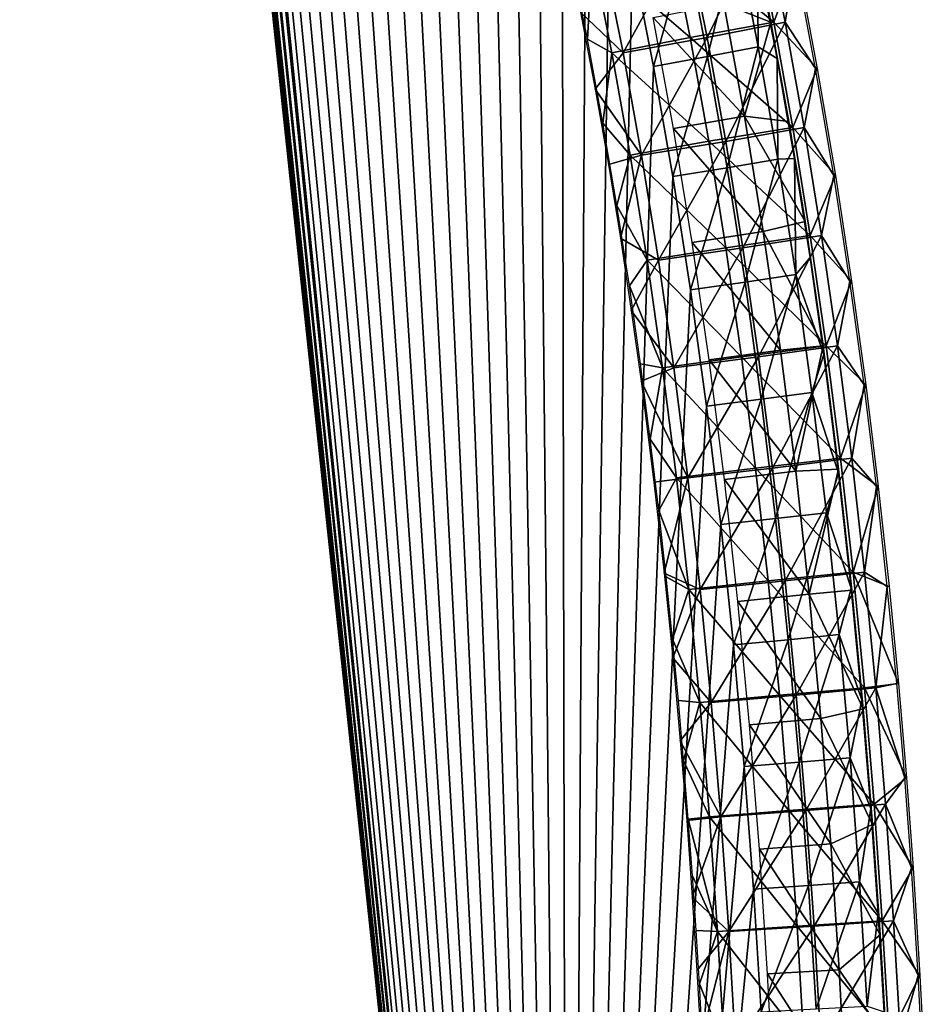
# Model space of a CAD drawing. Header units: millimetres. Extents: x -12 to 310, y -379 to 242.
# Tile 11 of 256: x 133 to 194, y -246 to -180. Entities that reach past the tile are written whole.
import ezdxf

# ---------------------------------------------------------------- set-up
doc = ezdxf.new("R2010")
doc.units = ezdxf.units.MM
doc.header["$LTSCALE"] = 65.185185
for name, color, linetype in [('15', 7, 'CONTINUOUS'), ('17', 7, 'CONTINUOUS'), ('24', 7, 'CONTINUOUS'), ('38', 7, 'CONTINUOUS')]:
    doc.layers.add(name, color=color, linetype=linetype)

msp = doc.modelspace()

# ---------------------------------------------------------------- linework, layer by layer
at = {"layer": '15', "linetype": 'CONTINUOUS'}
for points in [[(183.25, -180.215, -170.625), (180.067, -178.967, -174.761), (181.926, -173.527, -170.523), (183.25, -180.215, -170.625)], [(181.461, -186.549, -174.869), (175.315, -179.892, -174.399), (180.067, -178.967, -174.761), (181.461, -186.549, -174.869)], [(181.461, -186.549, -174.869), (180.067, -178.967, -174.761), (183.25, -180.215, -170.625), (181.461, -186.549, -174.869)], [(176.691, -187.382, -174.504), (175.315, -179.892, -174.399), (181.461, -186.549, -174.869), (176.691, -187.382, -174.504)], [(184.461, -186.925, -170.718), (181.461, -186.549, -174.869), (183.25, -180.215, -170.625), (184.461, -186.925, -170.718)], [(182.737, -194.346, -174.967), (176.691, -187.382, -174.504), (181.461, -186.549, -174.869), (182.737, -194.346, -174.967)], [(182.737, -194.346, -174.967), (181.461, -186.549, -174.869), (185.558, -193.656, -170.802), (182.737, -194.346, -174.967)], [(185.558, -193.656, -170.802), (181.461, -186.549, -174.869), (184.461, -186.925, -170.718), (185.558, -193.656, -170.802)], [(177.952, -195.087, -174.601), (176.691, -187.382, -174.504), (182.737, -194.346, -174.967), (177.952, -195.087, -174.601)], [(186.773, -202.054, -170.895), (182.737, -194.346, -174.967), (185.558, -193.656, -170.802), (186.773, -202.054, -170.895)], [(183.891, -202.343, -175.055), (177.952, -195.087, -174.601), (182.737, -194.346, -174.967), (183.891, -202.343, -175.055)], [(183.891, -202.343, -175.055), (182.737, -194.346, -174.967), (186.773, -202.054, -170.895), (183.891, -202.343, -175.055)], [(179.093, -202.995, -174.689), (177.952, -195.087, -174.601), (183.891, -202.343, -175.055), (179.093, -202.995, -174.689)], [(184.924, -210.505, -175.135), (179.093, -202.995, -174.689), (183.891, -202.343, -175.055), (184.924, -210.505, -175.135)], [(184.924, -210.505, -175.135), (183.891, -202.343, -175.055), (186.773, -202.054, -170.895), (184.924, -210.505, -175.135)], [(187.822, -210.367, -170.976), (184.924, -210.505, -175.135), (186.773, -202.054, -170.895), (187.822, -210.367, -170.976)], [(180.116, -211.076, -174.768), (179.093, -202.995, -174.689), (184.924, -210.505, -175.135), (180.116, -211.076, -174.768)], [(185.836, -218.8, -175.205), (180.116, -211.076, -174.768), (184.924, -210.505, -175.135), (185.836, -218.8, -175.205)], [(185.836, -218.8, -175.205), (184.924, -210.505, -175.135), (187.822, -210.367, -170.976), (185.836, -218.8, -175.205)], [(188.721, -218.55, -171.045), (185.836, -218.8, -175.205), (187.822, -210.367, -170.976), (188.721, -218.55, -171.045)], [(181.02, -219.295, -174.837), (180.116, -211.076, -174.768), (185.836, -218.8, -175.205), (181.02, -219.295, -174.837)], [(189.48, -226.546, -171.103), (185.836, -218.8, -175.205), (188.721, -218.55, -171.045), (189.48, -226.546, -171.103)], [(186.63, -227.195, -175.266), (181.02, -219.295, -174.837), (185.836, -218.8, -175.205), (186.63, -227.195, -175.266)], [(186.63, -227.195, -175.266), (185.836, -218.8, -175.205), (189.48, -226.546, -171.103), (186.63, -227.195, -175.266)], [(181.806, -227.618, -174.898), (181.02, -219.295, -174.837), (186.63, -227.195, -175.266), (181.806, -227.618, -174.898)], [(190.113, -234.346, -171.152), (186.63, -227.195, -175.266), (189.48, -226.546, -171.103), (190.113, -234.346, -171.152)], [(187.305, -235.657, -175.318), (181.806, -227.618, -174.898), (186.63, -227.195, -175.266), (187.305, -235.657, -175.318)], [(187.305, -235.657, -175.318), (186.63, -227.195, -175.266), (190.113, -234.346, -171.152), (187.305, -235.657, -175.318)], [(182.476, -236.01, -174.949), (181.806, -227.618, -174.898), (187.305, -235.657, -175.318), (182.476, -236.01, -174.949)], [(190.622, -241.79, -171.191), (187.305, -235.657, -175.318), (190.113, -234.346, -171.152), (190.622, -241.79, -171.191)], [(187.864, -244.152, -175.361), (182.476, -236.01, -174.949), (187.305, -235.657, -175.318), (187.864, -244.152, -175.361)], [(187.864, -244.152, -175.361), (187.305, -235.657, -175.318), (190.622, -241.79, -171.191), (187.864, -244.152, -175.361)], [(183.031, -244.439, -174.992), (182.476, -236.01, -174.949), (187.864, -244.152, -175.361), (183.031, -244.439, -174.992)], [(191.019, -248.764, -171.222), (187.864, -244.152, -175.361), (190.622, -241.79, -171.191), (191.019, -248.764, -171.222)], [(188.306, -252.649, -175.395), (183.031, -244.439, -174.992), (187.864, -244.152, -175.361), (188.306, -252.649, -175.395)], [(183.47, -252.869, -175.026), (183.031, -244.439, -174.992), (188.306, -252.649, -175.395), (183.47, -252.869, -175.026)], [(188.306, -252.649, -175.395), (187.864, -244.152, -175.361), (191.019, -248.764, -171.222), (188.306, -252.649, -175.395)]]:
    msp.add_3dface(points, dxfattribs=at)
at = {"layer": '17', "linetype": 'CONTINUOUS'}
for points in [[(178.943, -181.25, -162.771), (182.854, -173.289, -165.57), (177.592, -174.424, -162.667), (178.943, -181.25, -162.771)], [(184.224, -180.21, -165.675), (182.854, -173.289, -165.57), (178.943, -181.25, -162.771), (184.224, -180.21, -165.675)], [(184.224, -180.21, -165.675), (184.883, -176.035, -171.503), (182.854, -173.289, -165.57), (184.224, -180.21, -165.675)], [(173.282, -182.29, -164.84), (177.592, -174.424, -162.667), (171.95, -175.559, -164.737), (173.282, -182.29, -164.84)], [(178.943, -181.25, -162.771), (177.592, -174.424, -162.667), (173.282, -182.29, -164.84), (178.943, -181.25, -162.771)], [(173.282, -182.29, -164.84), (171.95, -175.559, -164.737), (170.406, -179.546, -170.385), (173.282, -182.29, -164.84)], [(186.264, -183.328, -171.609), (184.883, -176.035, -171.503), (184.224, -180.21, -165.675), (186.264, -183.328, -171.609)], [(171.393, -184.729, -170.461), (173.282, -182.29, -164.84), (170.406, -179.546, -170.385), (171.393, -184.729, -170.461)], [(180.202, -188.253, -162.868), (184.224, -180.21, -165.675), (178.943, -181.25, -162.771), (180.202, -188.253, -162.868)], [(185.5, -187.313, -165.773), (184.224, -180.21, -165.675), (180.202, -188.253, -162.868), (185.5, -187.313, -165.773)], [(185.5, -187.313, -165.773), (186.264, -183.328, -171.609), (184.224, -180.21, -165.675), (185.5, -187.313, -165.773)], [(174.523, -189.194, -164.935), (178.943, -181.25, -162.771), (173.282, -182.29, -164.84), (174.523, -189.194, -164.935)], [(180.202, -188.253, -162.868), (178.943, -181.25, -162.771), (174.523, -189.194, -164.935), (180.202, -188.253, -162.868)], [(174.523, -189.194, -164.935), (173.282, -182.29, -164.84), (171.393, -184.729, -170.461), (174.523, -189.194, -164.935)], [(187.496, -190.548, -171.704), (186.264, -183.328, -171.609), (185.5, -187.313, -165.773), (187.496, -190.548, -171.704)], [(172.291, -189.816, -170.53), (174.523, -189.194, -164.935), (171.393, -184.729, -170.461), (172.291, -189.816, -170.53)], [(181.359, -195.44, -162.957), (185.5, -187.313, -165.773), (180.202, -188.253, -162.868), (181.359, -195.44, -162.957)], [(186.673, -194.598, -165.864), (185.5, -187.313, -165.773), (181.359, -195.44, -162.957), (186.673, -194.598, -165.864)], [(186.673, -194.598, -165.864), (187.496, -190.548, -171.704), (185.5, -187.313, -165.773), (186.673, -194.598, -165.864)], [(175.665, -196.282, -165.023), (180.202, -188.253, -162.868), (174.523, -189.194, -164.935), (175.665, -196.282, -165.023)], [(181.359, -195.44, -162.957), (180.202, -188.253, -162.868), (175.665, -196.282, -165.023), (181.359, -195.44, -162.957)], [(173.102, -194.795, -170.593), (174.523, -189.194, -164.935), (172.291, -189.816, -170.53), (173.102, -194.795, -170.593)], [(175.665, -196.282, -165.023), (174.523, -189.194, -164.935), (173.102, -194.795, -170.593), (175.665, -196.282, -165.023)], [(188.584, -197.681, -171.788), (187.496, -190.548, -171.704), (186.673, -194.598, -165.864), (188.584, -197.681, -171.788)], [(182.414, -202.797, -163.038), (186.673, -194.598, -165.864), (181.359, -195.44, -162.957), (182.414, -202.797, -163.038)], [(187.741, -202.048, -165.946), (186.673, -194.598, -165.864), (182.414, -202.797, -163.038), (187.741, -202.048, -165.946)], [(187.741, -202.048, -165.946), (188.584, -197.681, -171.788), (186.673, -194.598, -165.864), (187.741, -202.048, -165.946)], [(173.834, -199.666, -170.649), (175.665, -196.282, -165.023), (173.102, -194.795, -170.593), (173.834, -199.666, -170.649)], [(176.706, -203.546, -165.103), (181.359, -195.44, -162.957), (175.665, -196.282, -165.023), (176.706, -203.546, -165.103)], [(182.414, -202.797, -163.038), (181.359, -195.44, -162.957), (176.706, -203.546, -165.103), (182.414, -202.797, -163.038)], [(176.706, -203.546, -165.103), (175.665, -196.282, -165.023), (173.834, -199.666, -170.649), (176.706, -203.546, -165.103)], [(189.537, -204.677, -171.861), (188.584, -197.681, -171.788), (187.741, -202.048, -165.946), (189.537, -204.677, -171.861)], [(174.497, -204.438, -170.7), (176.706, -203.546, -165.103), (173.834, -199.666, -170.649), (174.497, -204.438, -170.7)], [(183.365, -210.298, -163.111), (187.741, -202.048, -165.946), (182.414, -202.797, -163.038), (183.365, -210.298, -163.111)], [(188.704, -209.636, -166.02), (187.741, -202.048, -165.946), (183.365, -210.298, -163.111), (188.704, -209.636, -166.02)], [(188.704, -209.636, -166.02), (189.537, -204.677, -171.861), (187.741, -202.048, -165.946), (188.704, -209.636, -166.02)], [(177.646, -210.96, -165.175), (182.414, -202.797, -163.038), (176.706, -203.546, -165.103), (177.646, -210.96, -165.175)], [(183.365, -210.298, -163.111), (182.414, -202.797, -163.038), (177.646, -210.96, -165.175), (183.365, -210.298, -163.111)], [(177.646, -210.96, -165.175), (176.706, -203.546, -165.103), (174.497, -204.438, -170.7), (177.646, -210.96, -165.175)], [(175.357, -211.254, -170.766), (177.646, -210.96, -165.175), (174.497, -204.438, -170.7), (175.357, -211.254, -170.766)], [(190.373, -211.544, -171.925), (189.537, -204.677, -171.861), (188.704, -209.636, -166.02), (190.373, -211.544, -171.925)], [(184.215, -217.916, -163.177), (188.704, -209.636, -166.02), (183.365, -210.298, -163.111), (184.215, -217.916, -163.177)], [(189.563, -217.335, -166.086), (188.704, -209.636, -166.02), (184.215, -217.916, -163.177), (189.563, -217.335, -166.086)], [(189.563, -217.335, -166.086), (190.373, -211.544, -171.925), (188.704, -209.636, -166.02), (189.563, -217.335, -166.086)], [(178.487, -218.497, -165.24), (183.365, -210.298, -163.111), (177.646, -210.96, -165.175), (178.487, -218.497, -165.24)], [(184.215, -217.916, -163.177), (183.365, -210.298, -163.111), (178.487, -218.497, -165.24), (184.215, -217.916, -163.177)], [(176.049, -217.39, -170.819), (177.646, -210.96, -165.175), (175.357, -211.254, -170.766), (176.049, -217.39, -170.819)], [(178.487, -218.497, -165.24), (177.646, -210.96, -165.175), (176.049, -217.39, -170.819), (178.487, -218.497, -165.24)], [(191.104, -218.283, -171.981), (190.373, -211.544, -171.925), (189.563, -217.335, -166.086), (191.104, -218.283, -171.981)], [(176.628, -223.103, -170.864), (178.487, -218.497, -165.24), (176.049, -217.39, -170.819), (176.628, -223.103, -170.864)], [(179.229, -226.128, -165.297), (184.215, -217.916, -163.177), (178.487, -218.497, -165.24), (179.229, -226.128, -165.297)], [(184.964, -225.625, -163.234), (184.215, -217.916, -163.177), (179.229, -226.128, -165.297), (184.964, -225.625, -163.234)], [(184.964, -225.625, -163.234), (189.563, -217.335, -166.086), (184.215, -217.916, -163.177), (184.964, -225.625, -163.234)], [(190.319, -225.122, -166.144), (189.563, -217.335, -166.086), (184.964, -225.625, -163.234), (190.319, -225.122, -166.144)], [(190.319, -225.122, -166.144), (191.104, -218.283, -171.981), (189.563, -217.335, -166.086), (190.319, -225.122, -166.144)], [(179.229, -226.128, -165.297), (178.487, -218.497, -165.24), (176.628, -223.103, -170.864), (179.229, -226.128, -165.297)], [(191.736, -224.848, -172.03), (191.104, -218.283, -171.981), (190.319, -225.122, -166.144), (191.736, -224.848, -172.03)], [(177.137, -228.704, -170.903), (179.229, -226.128, -165.297), (176.628, -223.103, -170.864), (177.137, -228.704, -170.903)], [(185.613, -233.398, -163.284), (190.319, -225.122, -166.144), (184.964, -225.625, -163.234), (185.613, -233.398, -163.284)], [(190.974, -232.969, -166.194), (190.319, -225.122, -166.144), (185.613, -233.398, -163.284), (190.974, -232.969, -166.194)], [(192.274, -231.193, -172.071), (191.736, -224.848, -172.03), (190.319, -225.122, -166.144), (192.274, -231.193, -172.071)], [(190.974, -232.969, -166.194), (192.274, -231.193, -172.071), (190.319, -225.122, -166.144), (190.974, -232.969, -166.194)], [(179.871, -233.827, -165.346), (184.964, -225.625, -163.234), (179.229, -226.128, -165.297), (179.871, -233.827, -165.346)], [(185.613, -233.398, -163.284), (184.964, -225.625, -163.234), (179.871, -233.827, -165.346), (185.613, -233.398, -163.284)], [(179.871, -233.827, -165.346), (179.229, -226.128, -165.297), (177.137, -228.704, -170.903), (179.871, -233.827, -165.346)], [(177.575, -234.091, -170.936), (179.871, -233.827, -165.346), (177.137, -228.704, -170.903), (177.575, -234.091, -170.936)], [(192.728, -237.285, -172.106), (192.274, -231.193, -172.071), (190.974, -232.969, -166.194), (192.728, -237.285, -172.106)], [(186.162, -241.21, -163.326), (190.974, -232.969, -166.194), (185.613, -233.398, -163.284), (186.162, -241.21, -163.326)], [(191.528, -240.853, -166.237), (190.974, -232.969, -166.194), (186.162, -241.21, -163.326), (191.528, -240.853, -166.237)], [(191.528, -240.853, -166.237), (192.728, -237.285, -172.106), (190.974, -232.969, -166.194), (191.528, -240.853, -166.237)], [(177.948, -239.259, -170.965), (179.871, -233.827, -165.346), (177.575, -234.091, -170.936), (177.948, -239.259, -170.965)], [(180.415, -241.567, -165.388), (179.871, -233.827, -165.346), (177.948, -239.259, -170.965), (180.415, -241.567, -165.388)], [(180.415, -241.567, -165.388), (185.613, -233.398, -163.284), (179.871, -233.827, -165.346), (180.415, -241.567, -165.388)], [(186.162, -241.21, -163.326), (185.613, -233.398, -163.284), (180.415, -241.567, -165.388), (186.162, -241.21, -163.326)], [(193.19, -244.549, -172.142), (192.728, -237.285, -172.106), (191.528, -240.853, -166.237), (193.19, -244.549, -172.142)], [(178.263, -244.209, -170.989), (180.415, -241.567, -165.388), (177.948, -239.259, -170.965), (178.263, -244.209, -170.989)], [(186.612, -249.033, -163.361), (191.528, -240.853, -166.237), (186.162, -241.21, -163.326), (186.612, -249.033, -163.361)], [(191.982, -248.746, -166.272), (191.528, -240.853, -166.237), (186.612, -249.033, -163.361), (191.982, -248.746, -166.272)], [(191.982, -248.746, -166.272), (193.19, -244.549, -172.142), (191.528, -240.853, -166.237), (191.982, -248.746, -166.272)], [(178.528, -248.937, -171.01), (180.415, -241.567, -165.388), (178.263, -244.209, -170.989), (178.528, -248.937, -171.01)], [(180.861, -249.32, -165.422), (180.415, -241.567, -165.388), (178.528, -248.937, -171.01), (180.861, -249.32, -165.422)], [(180.861, -249.32, -165.422), (186.162, -241.21, -163.326), (180.415, -241.567, -165.388), (180.861, -249.32, -165.422)], [(186.612, -249.033, -163.361), (186.162, -241.21, -163.326), (180.861, -249.32, -165.422), (186.612, -249.033, -163.361)], [(193.55, -251.422, -172.169), (193.19, -244.549, -172.142), (191.982, -248.746, -166.272), (193.55, -251.422, -172.169)]]:
    msp.add_3dface(points, dxfattribs=at)
at = {"layer": '24', "linetype": 'CONTINUOUS'}
for points in [[(132.097, 3.945, -163.234), (130.444, 3.996, -166.88), (169.553, -366.548, -169.584), (132.097, 3.945, -163.234)], [(169.553, -366.548, -169.584), (130.444, 3.996, -166.88), (169.555, -366.549, -169.583), (169.553, -366.548, -169.584)], [(131.965, -2.477, -163.223), (132.097, 3.945, -163.234), (169.553, -366.548, -169.584), (131.965, -2.477, -163.223)], [(132.037, -8.771, -163.228), (131.965, -2.477, -163.223), (169.553, -366.548, -169.584), (132.037, -8.771, -163.228)], [(132.304, -14.949, -163.249), (132.037, -8.771, -163.228), (169.553, -366.548, -169.584), (132.304, -14.949, -163.249)], [(132.755, -21.02, -163.283), (132.304, -14.949, -163.249), (169.553, -366.548, -169.584), (132.755, -21.02, -163.283)], [(133.378, -26.994, -163.33), (132.755, -21.02, -163.283), (169.553, -366.548, -169.584), (133.378, -26.994, -163.33)], [(134.162, -32.882, -163.391), (133.378, -26.994, -163.33), (169.553, -366.548, -169.584), (134.162, -32.882, -163.391)], [(135.098, -38.693, -163.462), (134.162, -32.882, -163.391), (169.553, -366.548, -169.584), (135.098, -38.693, -163.462)], [(136.175, -44.437, -163.545), (135.098, -38.693, -163.462), (169.553, -366.548, -169.584), (136.175, -44.437, -163.545)], [(137.381, -50.126, -163.637), (136.175, -44.437, -163.545), (169.553, -366.548, -169.584), (137.381, -50.126, -163.637)], [(138.705, -55.768, -163.739), (137.381, -50.126, -163.637), (169.553, -366.548, -169.584), (138.705, -55.768, -163.739)], [(140.138, -61.376, -163.849), (138.705, -55.768, -163.739), (169.553, -366.548, -169.584), (140.138, -61.376, -163.849)], [(141.668, -66.96, -163.966), (140.138, -61.376, -163.849), (169.553, -366.548, -169.584), (141.668, -66.96, -163.966)], [(143.283, -72.53, -164.09), (141.668, -66.96, -163.966), (169.553, -366.548, -169.584), (143.283, -72.53, -164.09)], [(144.975, -78.097, -164.22), (143.283, -72.53, -164.09), (169.553, -366.548, -169.584), (144.975, -78.097, -164.22)], [(146.731, -83.674, -164.354), (144.975, -78.097, -164.22), (169.553, -366.548, -169.584), (146.731, -83.674, -164.354)], [(148.542, -89.27, -164.493), (146.731, -83.674, -164.354), (169.553, -366.548, -169.584), (148.542, -89.27, -164.493)], [(150.398, -94.897, -164.636), (148.542, -89.27, -164.493), (169.553, -366.548, -169.584), (150.398, -94.897, -164.636)], [(152.287, -100.565, -164.781), (150.398, -94.897, -164.636), (169.553, -366.548, -169.584), (152.287, -100.565, -164.781)], [(154.2, -106.287, -164.927), (152.287, -100.565, -164.781), (169.553, -366.548, -169.584), (154.2, -106.287, -164.927)], [(156.126, -112.073, -165.075), (154.2, -106.287, -164.927), (169.553, -366.548, -169.584), (156.126, -112.073, -165.075)], [(158.056, -117.935, -165.223), (156.126, -112.073, -165.075), (169.553, -366.548, -169.584), (158.056, -117.935, -165.223)], [(159.979, -123.883, -165.371), (158.056, -117.935, -165.223), (169.553, -366.548, -169.584), (159.979, -123.883, -165.371)], [(161.885, -129.93, -165.517), (159.979, -123.883, -165.371), (169.553, -366.548, -169.584), (161.885, -129.93, -165.517)], [(163.765, -136.086, -165.661), (161.885, -129.93, -165.517), (169.553, -366.548, -169.584), (163.765, -136.086, -165.661)], [(165.608, -142.363, -165.803), (163.765, -136.086, -165.661), (169.553, -366.548, -169.584), (165.608, -142.363, -165.803)], [(167.404, -148.771, -165.94), (165.608, -142.363, -165.803), (169.553, -366.548, -169.584), (167.404, -148.771, -165.94)], [(169.143, -155.324, -166.074), (167.404, -148.771, -165.94), (169.553, -366.548, -169.584), (169.143, -155.324, -166.074)], [(170.816, -162.031, -166.202), (169.143, -155.324, -166.074), (169.553, -366.548, -169.584), (170.816, -162.031, -166.202)], [(172.413, -168.904, -166.325), (170.816, -162.031, -166.202), (169.553, -366.548, -169.584), (172.413, -168.904, -166.325)], [(173.923, -175.954, -166.44), (172.413, -168.904, -166.325), (169.553, -366.548, -169.584), (173.923, -175.954, -166.44)], [(177.562, -175.229, -165.172), (178.987, -182.535, -165.282), (180.945, -174.508, -166.941), (177.562, -175.229, -165.172)], [(180.945, -174.508, -166.941), (178.987, -182.535, -165.282), (182.384, -181.88, -167.052), (180.945, -174.508, -166.941)], [(180.945, -174.508, -166.941), (182.384, -181.88, -167.052), (182.357, -175.807, -170.871), (180.945, -174.508, -166.941)], [(173.923, -175.954, -166.44), (175.336, -183.193, -166.549), (177.562, -175.229, -165.172), (173.923, -175.954, -166.44)], [(177.562, -175.229, -165.172), (175.336, -183.193, -166.549), (178.987, -182.535, -165.282), (177.562, -175.229, -165.172)], [(175.336, -183.193, -166.549), (173.923, -175.954, -166.44), (169.553, -366.548, -169.584), (175.336, -183.193, -166.549)], [(182.357, -175.807, -170.871), (182.384, -181.88, -167.052), (183.67, -182.653, -170.972), (182.357, -175.807, -170.871)], [(178.987, -182.535, -165.282), (180.306, -190.043, -165.383), (182.384, -181.88, -167.052), (178.987, -182.535, -165.282)], [(182.384, -181.88, -167.052), (180.306, -190.043, -165.383), (183.715, -189.456, -167.155), (182.384, -181.88, -167.052)], [(182.384, -181.88, -167.052), (183.715, -189.456, -167.155), (183.67, -182.653, -170.972), (182.384, -181.88, -167.052)], [(175.336, -183.193, -166.549), (176.643, -190.634, -166.649), (178.987, -182.535, -165.282), (175.336, -183.193, -166.549)], [(178.987, -182.535, -165.282), (176.643, -190.634, -166.649), (180.306, -190.043, -165.383), (178.987, -182.535, -165.282)], [(183.67, -182.653, -170.972), (183.715, -189.456, -167.155), (184.846, -189.41, -171.062), (183.67, -182.653, -170.972)], [(176.643, -190.634, -166.649), (175.336, -183.193, -166.549), (169.553, -366.548, -169.584), (176.643, -190.634, -166.649)], [(180.306, -190.043, -165.383), (181.508, -197.76, -165.476), (183.715, -189.456, -167.155), (180.306, -190.043, -165.383)], [(183.715, -189.456, -167.155), (181.508, -197.76, -165.476), (184.929, -197.239, -167.248), (183.715, -189.456, -167.155)], [(183.715, -189.456, -167.155), (184.929, -197.239, -167.248), (184.846, -189.41, -171.062), (183.715, -189.456, -167.155)], [(184.846, -189.41, -171.062), (184.929, -197.239, -167.248), (185.892, -196.085, -171.142), (184.846, -189.41, -171.062)], [(177.836, -198.284, -166.74), (176.643, -190.634, -166.649), (169.553, -366.548, -169.584), (177.836, -198.284, -166.74)], [(176.643, -190.634, -166.649), (177.836, -198.284, -166.74), (180.306, -190.043, -165.383), (176.643, -190.634, -166.649)], [(180.306, -190.043, -165.383), (177.836, -198.284, -166.74), (181.508, -197.76, -165.476), (180.306, -190.043, -165.383)], [(185.892, -196.085, -171.142), (184.929, -197.239, -167.248), (186.816, -202.627, -171.213), (185.892, -196.085, -171.142)], [(181.508, -197.76, -165.476), (182.594, -205.66, -165.559), (184.929, -197.239, -167.248), (181.508, -197.76, -165.476)], [(184.929, -197.239, -167.248), (182.594, -205.66, -165.559), (186.023, -205.201, -167.332), (184.929, -197.239, -167.248)], [(184.929, -197.239, -167.248), (186.023, -205.201, -167.332), (186.816, -202.627, -171.213), (184.929, -197.239, -167.248)], [(177.836, -198.284, -166.74), (178.913, -206.121, -166.823), (181.508, -197.76, -165.476), (177.836, -198.284, -166.74)], [(181.508, -197.76, -165.476), (178.913, -206.121, -166.823), (182.594, -205.66, -165.559), (181.508, -197.76, -165.476)], [(178.913, -206.121, -166.823), (177.836, -198.284, -166.74), (169.553, -366.548, -169.584), (178.913, -206.121, -166.823)], [(186.816, -202.627, -171.213), (186.023, -205.201, -167.332), (187.819, -210.628, -171.291), (186.816, -202.627, -171.213)], [(182.594, -205.66, -165.559), (183.563, -213.712, -165.634), (186.023, -205.201, -167.332), (182.594, -205.66, -165.559)], [(186.023, -205.201, -167.332), (183.563, -213.712, -165.634), (187, -213.311, -167.408), (186.023, -205.201, -167.332)], [(186.023, -205.201, -167.332), (187, -213.311, -167.408), (187.819, -210.628, -171.291), (186.023, -205.201, -167.332)], [(178.913, -206.121, -166.823), (179.876, -214.116, -166.897), (182.594, -205.66, -165.559), (178.913, -206.121, -166.823)], [(182.594, -205.66, -165.559), (179.876, -214.116, -166.897), (183.563, -213.712, -165.634), (182.594, -205.66, -165.559)], [(179.876, -214.116, -166.897), (178.913, -206.121, -166.823), (169.553, -366.548, -169.584), (179.876, -214.116, -166.897)], [(187.819, -210.628, -171.291), (187, -213.311, -167.408), (188.673, -218.409, -171.356), (187.819, -210.628, -171.291)], [(179.876, -214.116, -166.897), (180.725, -222.233, -166.962), (183.563, -213.712, -165.634), (179.876, -214.116, -166.897)], [(183.563, -213.712, -165.634), (180.725, -222.233, -166.962), (184.417, -221.885, -165.699), (183.563, -213.712, -165.634)], [(183.563, -213.712, -165.634), (184.417, -221.885, -165.699), (187, -213.311, -167.408), (183.563, -213.712, -165.634)], [(187, -213.311, -167.408), (184.417, -221.885, -165.699), (187.86, -221.538, -167.474), (187, -213.311, -167.408)], [(187, -213.311, -167.408), (187.86, -221.538, -167.474), (188.673, -218.409, -171.356), (187, -213.311, -167.408)], [(180.725, -222.233, -166.962), (179.876, -214.116, -166.897), (169.553, -366.548, -169.584), (180.725, -222.233, -166.962)], [(188.673, -218.409, -171.356), (187.86, -221.538, -167.474), (189.393, -225.942, -171.412), (188.673, -218.409, -171.356)], [(180.725, -222.233, -166.962), (181.46, -230.441, -167.018), (184.417, -221.885, -165.699), (180.725, -222.233, -166.962)], [(184.417, -221.885, -165.699), (181.46, -230.441, -167.018), (185.156, -230.145, -165.756), (184.417, -221.885, -165.699)], [(184.417, -221.885, -165.699), (185.156, -230.145, -165.756), (187.86, -221.538, -167.474), (184.417, -221.885, -165.699)], [(187.86, -221.538, -167.474), (185.156, -230.145, -165.756), (188.604, -229.849, -167.532), (187.86, -221.538, -167.474)], [(187.86, -221.538, -167.474), (188.604, -229.849, -167.532), (189.393, -225.942, -171.412), (187.86, -221.538, -167.474)], [(181.46, -230.441, -167.018), (180.725, -222.233, -166.962), (169.553, -366.548, -169.584), (181.46, -230.441, -167.018)], [(189.393, -225.942, -171.412), (188.604, -229.849, -167.532), (189.997, -233.267, -171.458), (189.393, -225.942, -171.412)], [(185.156, -230.145, -165.756), (185.782, -238.46, -165.804), (188.604, -229.849, -167.532), (185.156, -230.145, -165.756)], [(188.604, -229.849, -167.532), (185.782, -238.46, -165.804), (189.234, -238.215, -167.58), (188.604, -229.849, -167.532)], [(188.604, -229.849, -167.532), (189.234, -238.215, -167.58), (189.997, -233.267, -171.458), (188.604, -229.849, -167.532)], [(182.082, -238.707, -167.065), (181.46, -230.441, -167.018), (169.553, -366.548, -169.584), (182.082, -238.707, -167.065)], [(181.46, -230.441, -167.018), (182.082, -238.707, -167.065), (185.156, -230.145, -165.756), (181.46, -230.441, -167.018)], [(185.156, -230.145, -165.756), (182.082, -238.707, -167.065), (185.782, -238.46, -165.804), (185.156, -230.145, -165.756)], [(189.997, -233.267, -171.458), (189.234, -238.215, -167.58), (190.496, -240.338, -171.496), (189.997, -233.267, -171.458)], [(182.082, -238.707, -167.065), (182.593, -246.997, -167.104), (185.782, -238.46, -165.804), (182.082, -238.707, -167.065)], [(185.782, -238.46, -165.804), (182.593, -246.997, -167.104), (186.295, -246.8, -165.844), (185.782, -238.46, -165.804)], [(185.782, -238.46, -165.804), (186.295, -246.8, -165.844), (189.234, -238.215, -167.58), (185.782, -238.46, -165.804)], [(189.234, -238.215, -167.58), (186.295, -246.8, -165.844), (189.751, -246.603, -167.62), (189.234, -238.215, -167.58)], [(189.234, -238.215, -167.58), (189.751, -246.603, -167.62), (190.496, -240.338, -171.496), (189.234, -238.215, -167.58)], [(182.593, -246.997, -167.104), (182.082, -238.707, -167.065), (169.553, -366.548, -169.584), (182.593, -246.997, -167.104)], [(190.496, -240.338, -171.496), (189.751, -246.603, -167.62), (190.892, -247.003, -171.527), (190.496, -240.338, -171.496)]]:
    msp.add_3dface(points, dxfattribs=at)
at = {"layer": '38', "linetype": 'CONTINUOUS'}
for points in [[(183.461, -180.209, -175.659), (176.449, -174.423, -177.624), (182.091, -173.288, -175.554), (183.461, -180.209, -175.659)], [(183.461, -180.209, -175.659), (182.091, -173.288, -175.554), (184.998, -176.035, -170.011), (183.461, -180.209, -175.659)], [(177.8, -181.249, -177.728), (171.187, -175.558, -174.721), (176.449, -174.423, -177.624), (177.8, -181.249, -177.728)], [(177.8, -181.249, -177.728), (176.449, -174.423, -177.624), (183.461, -180.209, -175.659), (177.8, -181.249, -177.728)], [(170.874, -181.354, -168.92), (169.717, -175.572, -168.831), (171.187, -175.558, -174.721), (170.874, -181.354, -168.92)], [(172.52, -182.289, -174.824), (170.874, -181.354, -168.92), (171.187, -175.558, -174.721), (172.52, -182.289, -174.824)], [(172.52, -182.289, -174.824), (171.187, -175.558, -174.721), (177.8, -181.249, -177.728), (172.52, -182.289, -174.824)], [(186.379, -183.328, -170.117), (183.461, -180.209, -175.659), (184.998, -176.035, -170.011), (186.379, -183.328, -170.117)], [(184.737, -187.312, -175.757), (177.8, -181.249, -177.728), (183.461, -180.209, -175.659), (184.737, -187.312, -175.757)], [(184.737, -187.312, -175.757), (183.461, -180.209, -175.659), (186.379, -183.328, -170.117), (184.737, -187.312, -175.757)], [(171.922, -187.026, -169.001), (170.874, -181.354, -168.92), (172.52, -182.289, -174.824), (171.922, -187.026, -169.001)], [(179.058, -188.252, -177.824), (172.52, -182.289, -174.824), (177.8, -181.249, -177.728), (179.058, -188.252, -177.824)], [(179.058, -188.252, -177.824), (177.8, -181.249, -177.728), (184.737, -187.312, -175.757), (179.058, -188.252, -177.824)], [(173.76, -189.193, -174.919), (171.922, -187.026, -169.001), (172.52, -182.289, -174.824), (173.76, -189.193, -174.919)], [(173.76, -189.193, -174.919), (172.52, -182.289, -174.824), (179.058, -188.252, -177.824), (173.76, -189.193, -174.919)], [(187.611, -190.548, -170.211), (184.737, -187.312, -175.757), (186.379, -183.328, -170.117), (187.611, -190.548, -170.211)], [(172.865, -192.581, -169.073), (171.922, -187.026, -169.001), (173.76, -189.193, -174.919), (172.865, -192.581, -169.073)], [(185.911, -194.597, -175.848), (179.058, -188.252, -177.824), (184.737, -187.312, -175.757), (185.911, -194.597, -175.848)], [(185.911, -194.597, -175.848), (184.737, -187.312, -175.757), (187.611, -190.548, -170.211), (185.911, -194.597, -175.848)], [(180.216, -195.439, -177.913), (173.76, -189.193, -174.919), (179.058, -188.252, -177.824), (180.216, -195.439, -177.913)], [(180.216, -195.439, -177.913), (179.058, -188.252, -177.824), (185.911, -194.597, -175.848), (180.216, -195.439, -177.913)], [(174.902, -196.281, -175.007), (172.865, -192.581, -169.073), (173.76, -189.193, -174.919), (174.902, -196.281, -175.007)], [(174.902, -196.281, -175.007), (173.76, -189.193, -174.919), (180.216, -195.439, -177.913), (174.902, -196.281, -175.007)], [(188.699, -197.681, -170.295), (185.911, -194.597, -175.848), (187.611, -190.548, -170.211), (188.699, -197.681, -170.295)], [(173.705, -197.998, -169.138), (172.865, -192.581, -169.073), (174.902, -196.281, -175.007), (173.705, -197.998, -169.138)], [(186.978, -202.048, -175.93), (180.216, -195.439, -177.913), (185.911, -194.597, -175.848), (186.978, -202.048, -175.93)], [(186.978, -202.048, -175.93), (185.911, -194.597, -175.848), (188.699, -197.681, -170.295), (186.978, -202.048, -175.93)], [(181.27, -202.796, -177.994), (174.902, -196.281, -175.007), (180.216, -195.439, -177.913), (181.27, -202.796, -177.994)], [(181.27, -202.796, -177.994), (180.216, -195.439, -177.913), (186.978, -202.048, -175.93), (181.27, -202.796, -177.994)], [(175.943, -203.545, -175.087), (173.705, -197.998, -169.138), (174.902, -196.281, -175.007), (175.943, -203.545, -175.087)], [(175.943, -203.545, -175.087), (174.902, -196.281, -175.007), (181.27, -202.796, -177.994), (175.943, -203.545, -175.087)], [(189.652, -204.676, -170.368), (186.978, -202.048, -175.93), (188.699, -197.681, -170.295), (189.652, -204.676, -170.368)], [(174.454, -203.262, -169.195), (173.705, -197.998, -169.138), (175.943, -203.545, -175.087), (174.454, -203.262, -169.195)], [(187.941, -209.635, -176.004), (181.27, -202.796, -177.994), (186.978, -202.048, -175.93), (187.941, -209.635, -176.004)], [(187.941, -209.635, -176.004), (186.978, -202.048, -175.93), (189.652, -204.676, -170.368), (187.941, -209.635, -176.004)], [(175.118, -208.349, -169.246), (174.454, -203.262, -169.195), (175.943, -203.545, -175.087), (175.118, -208.349, -169.246)], [(182.222, -210.297, -178.068), (175.943, -203.545, -175.087), (181.27, -202.796, -177.994), (182.222, -210.297, -178.068)], [(182.222, -210.297, -178.068), (181.27, -202.796, -177.994), (187.941, -209.635, -176.004), (182.222, -210.297, -178.068)], [(176.884, -210.959, -175.159), (175.118, -208.349, -169.246), (175.943, -203.545, -175.087), (176.884, -210.959, -175.159)], [(176.884, -210.959, -175.159), (175.943, -203.545, -175.087), (182.222, -210.297, -178.068), (176.884, -210.959, -175.159)], [(190.488, -211.543, -170.433), (187.941, -209.635, -176.004), (189.652, -204.676, -170.368), (190.488, -211.543, -170.433)], [(175.697, -213.173, -169.291), (175.118, -208.349, -169.246), (176.884, -210.959, -175.159), (175.697, -213.173, -169.291)], [(188.8, -217.335, -176.07), (182.222, -210.297, -178.068), (187.941, -209.635, -176.004), (188.8, -217.335, -176.07)], [(188.8, -217.335, -176.07), (187.941, -209.635, -176.004), (190.488, -211.543, -170.433), (188.8, -217.335, -176.07)], [(183.072, -217.915, -178.133), (176.884, -210.959, -175.159), (182.222, -210.297, -178.068), (183.072, -217.915, -178.133)], [(183.072, -217.915, -178.133), (182.222, -210.297, -178.068), (188.8, -217.335, -176.07), (183.072, -217.915, -178.133)], [(177.725, -218.496, -175.224), (175.697, -213.173, -169.291), (176.884, -210.959, -175.159), (177.725, -218.496, -175.224)], [(177.725, -218.496, -175.224), (176.884, -210.959, -175.159), (183.072, -217.915, -178.133), (177.725, -218.496, -175.224)], [(191.219, -218.282, -170.489), (188.8, -217.335, -176.07), (190.488, -211.543, -170.433), (191.219, -218.282, -170.489)], [(176.19, -217.631, -169.329), (175.697, -213.173, -169.291), (177.725, -218.496, -175.224), (176.19, -217.631, -169.329)], [(176.62, -221.839, -169.362), (176.19, -217.631, -169.329), (177.725, -218.496, -175.224), (176.62, -221.839, -169.362)], [(183.821, -225.624, -178.191), (177.725, -218.496, -175.224), (183.072, -217.915, -178.133), (183.821, -225.624, -178.191)], [(189.557, -225.121, -176.128), (183.072, -217.915, -178.133), (188.8, -217.335, -176.07), (189.557, -225.121, -176.128)], [(183.821, -225.624, -178.191), (183.072, -217.915, -178.133), (189.557, -225.121, -176.128), (183.821, -225.624, -178.191)], [(189.557, -225.121, -176.128), (188.8, -217.335, -176.07), (191.851, -224.847, -170.537), (189.557, -225.121, -176.128)], [(191.851, -224.847, -170.537), (188.8, -217.335, -176.07), (191.219, -218.282, -170.489), (191.851, -224.847, -170.537)], [(178.466, -226.128, -175.281), (176.62, -221.839, -169.362), (177.725, -218.496, -175.224), (178.466, -226.128, -175.281)], [(178.466, -226.128, -175.281), (177.725, -218.496, -175.224), (183.821, -225.624, -178.191), (178.466, -226.128, -175.281)], [(177.012, -225.989, -169.392), (176.62, -221.839, -169.362), (178.466, -226.128, -175.281), (177.012, -225.989, -169.392)], [(190.211, -232.969, -176.178), (183.821, -225.624, -178.191), (189.557, -225.121, -176.128), (190.211, -232.969, -176.178)], [(192.39, -231.192, -170.579), (189.557, -225.121, -176.128), (191.851, -224.847, -170.537), (192.39, -231.192, -170.579)], [(190.211, -232.969, -176.178), (189.557, -225.121, -176.128), (192.39, -231.192, -170.579), (190.211, -232.969, -176.178)], [(184.47, -233.398, -178.24), (178.466, -226.128, -175.281), (183.821, -225.624, -178.191), (184.47, -233.398, -178.24)], [(184.47, -233.398, -178.24), (183.821, -225.624, -178.191), (190.211, -232.969, -176.178), (184.47, -233.398, -178.24)], [(177.366, -230.044, -169.419), (177.012, -225.989, -169.392), (178.466, -226.128, -175.281), (177.366, -230.044, -169.419)], [(179.108, -233.827, -175.33), (177.366, -230.044, -169.419), (178.466, -226.128, -175.281), (179.108, -233.827, -175.33)], [(179.108, -233.827, -175.33), (178.466, -226.128, -175.281), (184.47, -233.398, -178.24), (179.108, -233.827, -175.33)], [(177.682, -233.984, -169.443), (177.366, -230.044, -169.419), (179.108, -233.827, -175.33), (177.682, -233.984, -169.443)], [(192.843, -237.284, -170.614), (190.211, -232.969, -176.178), (192.39, -231.192, -170.579), (192.843, -237.284, -170.614)], [(190.766, -240.852, -176.221), (184.47, -233.398, -178.24), (190.211, -232.969, -176.178), (190.766, -240.852, -176.221)], [(190.766, -240.852, -176.221), (190.211, -232.969, -176.178), (192.843, -237.284, -170.614), (190.766, -240.852, -176.221)], [(179.652, -241.566, -175.372), (177.682, -233.984, -169.443), (179.108, -233.827, -175.33), (179.652, -241.566, -175.372)], [(185.019, -241.209, -178.283), (179.108, -233.827, -175.33), (184.47, -233.398, -178.24), (185.019, -241.209, -178.283)], [(179.652, -241.566, -175.372), (179.108, -233.827, -175.33), (185.019, -241.209, -178.283), (179.652, -241.566, -175.372)], [(185.019, -241.209, -178.283), (184.47, -233.398, -178.24), (190.766, -240.852, -176.221), (185.019, -241.209, -178.283)], [(177.963, -237.807, -169.465), (177.682, -233.984, -169.443), (179.652, -241.566, -175.372), (177.963, -237.807, -169.465)], [(178.211, -241.509, -169.484), (177.963, -237.807, -169.465), (179.652, -241.566, -175.372), (178.211, -241.509, -169.484)], [(193.305, -244.548, -170.649), (190.766, -240.852, -176.221), (192.843, -237.284, -170.614), (193.305, -244.548, -170.649)], [(191.22, -248.746, -176.256), (185.019, -241.209, -178.283), (190.766, -240.852, -176.221), (191.22, -248.746, -176.256)], [(191.22, -248.746, -176.256), (190.766, -240.852, -176.221), (193.305, -244.548, -170.649), (191.22, -248.746, -176.256)], [(178.431, -245.095, -169.501), (178.211, -241.509, -169.484), (179.652, -241.566, -175.372), (178.431, -245.095, -169.501)], [(180.099, -249.319, -175.406), (178.431, -245.095, -169.501), (179.652, -241.566, -175.372), (180.099, -249.319, -175.406)], [(185.469, -249.032, -178.317), (179.652, -241.566, -175.372), (185.019, -241.209, -178.283), (185.469, -249.032, -178.317)], [(180.099, -249.319, -175.406), (179.652, -241.566, -175.372), (185.469, -249.032, -178.317), (180.099, -249.319, -175.406)], [(185.469, -249.032, -178.317), (185.019, -241.209, -178.283), (191.22, -248.746, -176.256), (185.469, -249.032, -178.317)], [(178.623, -248.561, -169.516), (178.431, -245.095, -169.501), (180.099, -249.319, -175.406), (178.623, -248.561, -169.516)], [(193.665, -251.422, -170.677), (191.22, -248.746, -176.256), (193.305, -244.548, -170.649), (193.665, -251.422, -170.677)]]:
    msp.add_3dface(points, dxfattribs=at)

doc.saveas('drawing.dxf')
